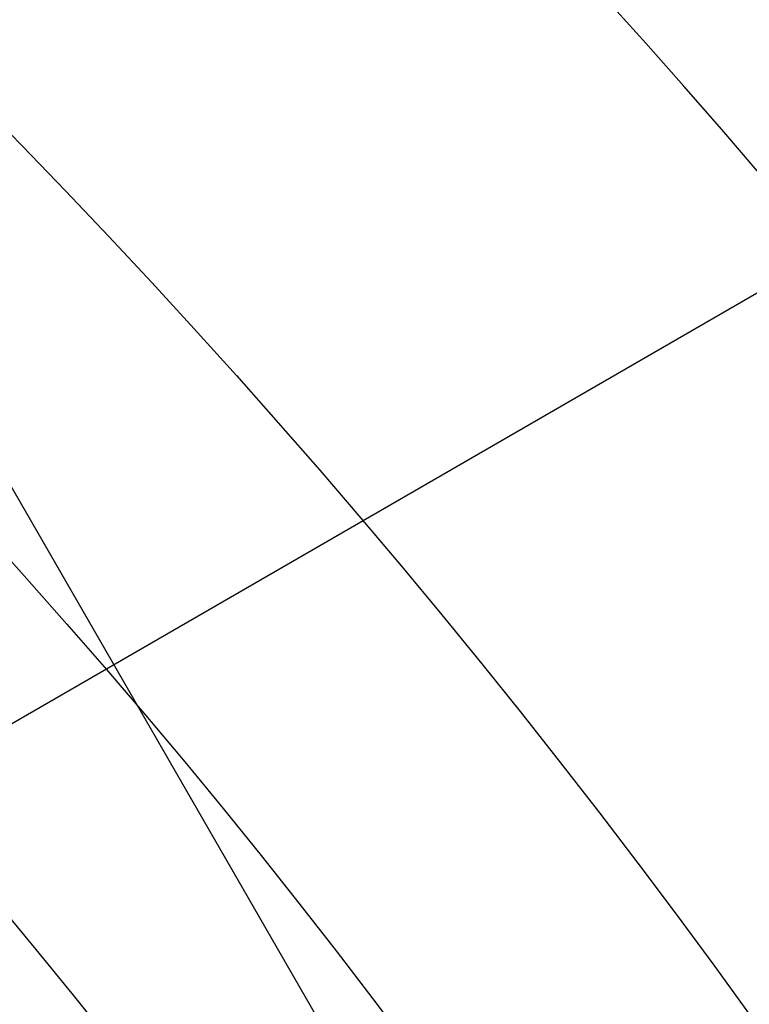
# Model space of a CAD drawing. Extents: x 12963 to 14406, y -2067 to -815.
# Tile 33 of 68: x 13717.76 to 13722.22, y -1587.29 to -1581.27. Entities that reach past the tile are written whole.
import ezdxf

# ---------------------------------------------------------------- set-up
doc = ezdxf.new("R2010")
doc.units = 0
doc.layers.get('0').update_dxf_attribs({"linetype": 'CONTINUOUS'})
doc.layers.add('COLOR', color=7, linetype='CONTINUOUS')

msp = doc.modelspace()

# ---------------------------------------------------------------- linework, layer by layer
for p, q in [((13729.59389230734, -1578.717353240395, 261.0844421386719), (13704.4791555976, -1593.217353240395, 261.0844421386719)), ((13716.08556205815, -1581.320238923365, 258.0844421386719), (13721.08556205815, -1589.980492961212, 258.0844421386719))]:
    msp.add_line(p, q)
for points in [[(13722.28494063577, -1582.211440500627), (13722.05531968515, -1581.944649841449), (13721.8237643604, -1581.679578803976), (13721.59028998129, -1581.416235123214), (13721.35491186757, -1581.15462653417), (13721.11764533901, -1580.894760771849), (13720.87850571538, -1580.636645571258), (13720.63750831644, -1580.380288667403), (13720.39466846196, -1580.12569779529), (13720.15000147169, -1579.872880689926), (13719.90352266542, -1579.621845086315), (13719.65524736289, -1579.372598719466), (13719.40519088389, -1579.125149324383), (13719.15336854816, -1578.879504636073), (13718.89979567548, -1578.635672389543), (13718.64448758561, -1578.393660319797), (13718.38745959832, -1578.153476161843), (13718.12872703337, -1577.915127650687), (13717.86830521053, -1577.678622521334)], [(13717.55643374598, -1584.416801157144), (13717.80378352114, -1584.69120148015), (13718.04876572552, -1584.967815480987), (13718.29135752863, -1585.246634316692), (13718.53153609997, -1585.527649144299), (13718.76927860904, -1585.810851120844), (13719.00456222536, -1586.096231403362), (13719.23736411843, -1586.383781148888), (13719.46766145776, -1586.673491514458), (13719.69543141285, -1586.965353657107), (13719.9206511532, -1587.259358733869), (13720.14329784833, -1587.555497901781)]]:
    msp.add_lwpolyline(points)
at = {"extrusion": (0.112475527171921, 0.194813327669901, 0.9743700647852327)}
msp.add_lwpolyline([(-12693.92521337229, -5351.365580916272), (-12694.43576296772, -5351.056612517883), (-12694.94430877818, -5350.742947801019), (-12695.45079038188, -5350.424605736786), (-12695.95514755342, -5350.101606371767), (-12696.45732028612, -5349.773970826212), (-12696.9572488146, -5349.441721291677), (-12697.45487363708, -5349.104881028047), (-12697.95013553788, -5348.763474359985), (-12698.44297560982, -5348.417526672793), (-12698.93333527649, -5348.067064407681), (-12699.42115631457, -5347.712115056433), (-12699.90638087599, -5347.352707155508), (-12700.38895150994, -5346.988870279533), (-12700.86881118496, -5346.620635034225), (-12701.34590331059, -5346.248033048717), (-12701.82017175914, -5345.871096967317), (-12702.29156088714, -5345.489860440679), (-12702.76001555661, -5345.104358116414), (-12703.22548115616, -5344.714625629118), (-12703.68790362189, -5344.320699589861), (-12704.14722945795, -5343.922617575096), (-12704.60340575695, -5343.52041811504), (-12705.05638022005, -5343.114140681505), (-12705.5061011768, -5342.703825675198), (-12705.95251760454, -5342.289514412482), (-12706.39557914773, -5341.871249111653), (-12706.83523613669, -5341.449072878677), (-12707.27143960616, -5341.023029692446), (-12707.70414131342, -5340.59316438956), (-12708.13329375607, -5340.159522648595), (-12708.55885018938, -5339.722150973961), (-12708.98076464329, -5339.281096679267), (-12709.39899193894, -5338.836407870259), (-12709.81348770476, -5338.388133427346), (-12710.22420839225, -5337.936322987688), (-12710.63111129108, -5337.481026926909), (-12711.03415454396, -5337.022296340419), (-12711.43329716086, -5336.560183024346), (-12711.82849903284, -5336.094739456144), (-12712.21972094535, -5335.626018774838), (-12712.60692459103, -5335.154074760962), (-12712.99007258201, -5334.678961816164), (-12713.36912846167, -5334.200734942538), (-12713.74405671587, -5333.719449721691), (-12714.11482278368, -5333.235162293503), (-12714.48139306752, -5332.747929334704), (-12714.84373494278, -5332.257808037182), (-12715.2018167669, -5331.764856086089), (-12715.55560788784, -5331.269131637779), (-12715.90507865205, -5330.770693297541), (-12716.25020041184, -5330.269600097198), (-12716.59094553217, -5329.765911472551), (-12716.9272873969, -5329.259687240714), (-12717.25920041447, -5328.75098757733), (-12717.58666002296, -5328.23987299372), (-12717.90964269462, -5327.726404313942), (-12718.22812593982, -5327.210642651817), (-12718.54208831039, -5326.692649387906), (-12718.85150940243, -5326.172486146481), (-12719.15636985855, -5325.650214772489), (-12719.45665136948, -5325.125897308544), (-12719.75233667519, -5324.59959597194), (-12720.04340956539, -5324.071373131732), (-12720.32985487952, -5323.541291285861), (-12720.61165850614, -5323.00941303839), (-12720.88880738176, -5322.475801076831), (-12721.16128948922, -5321.940518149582), (-12721.42909385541, -5321.403627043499), (-12721.69221054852, -5320.865190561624), (-12721.95063067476, -5320.325271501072), (-12722.20434637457, -5319.783932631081), (-12722.45335081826, -5319.241236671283), (-12722.69763820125, -5318.697246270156), (-12722.9372037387, -5318.152023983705), (-12723.17204365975, -5317.605632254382), (-12723.40215520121, -5317.058133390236), (-12723.62753660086, -5316.509589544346), (-12723.84818709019, -5315.960062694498), (-12724.06410688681, -5315.409614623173), (-12724.27529718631, -5314.858306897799), (-12724.48176015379, -5314.306200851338), (-12724.68349891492, -5313.753357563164), (-12724.8805175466, -5313.199837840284), (-12725.07282106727, -5312.645702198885), (-12725.26041542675, -5312.091010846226), (-12725.44330749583, -5311.535823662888), (-12725.62150505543, -5310.980200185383), (-12725.79501678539, -5310.424199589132), (-12725.96385225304, -5309.867880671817), (-12726.12802190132, -5309.311301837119), (-12726.28753703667, -5308.754521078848), (-12726.44240981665, -5308.197595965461), (-12726.59265323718, -5307.640583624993), (-12726.73828111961, -5307.083540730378), (-12726.87930809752, -5306.526523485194), (-12727.01574960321, -5305.969587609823), (-12727.14762185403, -5305.41278832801), (-12727.2749418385, -5304.856180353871), (-12727.39772730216, -5304.299817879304), (-12727.5159967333, -5303.74375456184), (-12727.6297693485, -5303.188043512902), (-12727.73906507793, -5302.632737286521), (-12727.84390455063, -5302.07788786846), (-12727.94430907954, -5301.523546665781), (-12728.04030064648, -5300.969764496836), (-12728.13190188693, -5300.416591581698), (-12728.21913607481, -5299.864077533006), (-12728.30202710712, -5299.312271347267), (-12728.38059948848, -5298.761221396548), (-12728.45487831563, -5298.210975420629), (-12728.52488926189, -5297.661580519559), (-12728.59065856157, -5297.113083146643), (-12728.65221299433, -5296.565529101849), (-12728.70957986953, -5296.018963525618), (-12728.76278701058, -5295.473430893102), (-12728.81186273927, -5294.9289750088), (-12728.85683586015, -5294.385639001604), (-12728.89773564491, -5293.843465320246), (-12728.93459181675, -5293.302495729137), (-12728.96743453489, -5292.762771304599), (-12728.99629437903, -5292.224332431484), (-12729.02120233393, -5291.687218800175), (-12729.04218977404, -5291.151469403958), (-12729.05928844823, -5290.617122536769), (-12729.07253046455, -5290.084215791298), (-12729.08194827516, -5289.552786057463), (-12729.0875746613, -5289.022869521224), (-12729.08944271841, -5288.494501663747), (-12729.08764350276, -5287.975960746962), (-12729.08222485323, -5287.455927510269), (-12729.07315547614, -5286.934435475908), (-12729.06040436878, -5286.411518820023), (-12729.04394083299, -5285.887212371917), (-12729.02373448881, -5285.36155161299), (-12728.99975528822, -5284.834572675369), (-12728.97197352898, -5284.306312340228), (-12728.94035986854, -5283.776808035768), (-12728.90488533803, -5283.246097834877), (-12728.8655213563, -5282.714220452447), (-12728.822239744, -5282.181215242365), (-12728.77501273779, -5281.647122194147), (-12728.72381300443, -5281.111981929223), (-12728.6686136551, -5280.575835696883), (-12728.60938825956, -5280.038725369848), (-12728.54611086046, -5279.500693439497), (-12728.47875598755, -5278.961783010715), (-12728.40729867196, -5278.422037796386), (-12728.33171446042, -5277.8815021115), (-12728.25197942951, -5277.340220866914), (-12728.16807019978, -5276.798239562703), (-12728.07996394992, -5276.255604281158), (-12727.98763843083, -5275.712361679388), (-12727.89107197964, -5275.168558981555), (-12727.79024353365, -5274.624243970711), (-12727.68513264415, -5274.079464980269), (-12727.57571949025, -5273.53427088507), (-12727.46198489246, -5272.988711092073), (-12727.34391032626, -5272.442835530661), (-12727.22147793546, -5271.896694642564), (-12727.09467054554, -5271.350339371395), (-12726.96347167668, -5270.803821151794), (-12726.82786555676, -5270.257191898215), (-12726.68783713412, -5269.710503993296), (-12726.54337209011, -5269.163810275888), (-12726.39445685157, -5268.617164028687), (-12726.24107860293, -5268.070618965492), (-12726.08322529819, -5267.524229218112), (-12725.92088567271, -5266.978049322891), (-12725.75404925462, -5266.432134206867), (-12725.58270637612, -5265.886539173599), (-12725.40684818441, -5265.341319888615), (-12725.22646665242, -5264.796532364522), (-12725.0415545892, -5264.252232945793), (-12724.85210565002, -5263.708478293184), (-12724.6581143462, -5263.165325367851), (-12724.45957605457, -5262.622831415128), (-12724.25648702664, -5262.081053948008), (-12724.04884439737, -5261.540050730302), (-12723.8366461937, -5260.999879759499), (-12723.61989134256, -5260.46059924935), (-12723.39857967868, -5259.922267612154), (-12723.17271195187, -5259.384943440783), (-12722.942289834, -5258.848685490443), (-12722.70731592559, -5258.313552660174), (-12722.46779376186, -5257.779603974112), (-12722.22372781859, -5257.246898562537), (-12721.97512351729, -5256.715495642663), (-12721.7219872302, -5256.185454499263), (-12721.46432628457, -5255.656834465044), (-12721.20214896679, -5255.129694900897), (-12720.9354645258, -5254.604095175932), (-12720.66428317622, -5254.080094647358), (-12720.38861610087, -5253.557752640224), (-12720.10847545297, -5253.037128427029), (-12719.82387435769, -5252.518281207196), (-12719.53482691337, -5252.001270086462), (-12719.24134819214, -5251.486154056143), (-12718.94345424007, -5250.972991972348), (-12718.64116207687, -5250.461842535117), (-12718.33448969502, -5249.952764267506), (-12718.02345605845, -5249.445815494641), (-12717.70808110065, -5248.94105432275), (-12717.38838572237, -5248.438538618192), (-12717.06439178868, -5247.938325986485), (-12716.73612212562, -5247.440473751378), (-12716.40360051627, -5246.945038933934), (-12716.0668516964, -5246.452078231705), (-12715.72590134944, -5245.96164799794), (-12715.38077610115, -5245.473804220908), (-12715.03150351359, -5244.988602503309), (-12714.67811207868, -5244.506098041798), (-12714.32063121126, -5244.026345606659), (-12713.95909124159, -5243.549399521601), (-12713.59352340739, -5243.075313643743), (-12713.22395984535, -5242.604141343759), (-12712.85043358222, -5242.135935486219), (-12712.4729785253, -5241.670748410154), (-12712.09162945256, -5241.208631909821), (-12711.70642200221, -5240.749637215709), (-12711.31739266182, -5240.293814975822), (-12710.92457875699, -5239.841215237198), (-12710.52801843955, -5239.391887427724), (-12710.12775067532, -5238.94588033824), (-12709.7238152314, -5238.503242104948), (-12709.31625266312, -5238.064020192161), (-12708.90510430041, -5237.628261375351), (-12708.49041223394, -5237.196011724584), (-12708.07221930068, -5236.767316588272), (-12707.65056906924, -5236.342220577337), (-12707.22550582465, -5235.920767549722), (-12706.79707455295, -5235.503000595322), (-12706.36532092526, -5235.088962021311), (-12705.93029128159, -5234.678693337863), (-12705.49203261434, -5234.27223524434), (-12705.05059255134, -5233.869627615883), (-12704.60601933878, -5233.47090949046), (-12704.15836182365, -5233.076119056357), (-12703.70766943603, -5232.685293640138), (-12703.253992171, -5232.298469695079), (-12702.79738057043, -5231.915682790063), (-12702.33788570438, -5231.53696759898), (-12701.87555915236, -5231.162357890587), (-12701.41045298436, -5230.791886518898), (-12700.94261974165, -5230.42558541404), (-12700.47211241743, -5230.063485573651), (-12699.99898443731, -5229.705617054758), (-12699.52328963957, -5229.352008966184), (-12699.04508225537, -5229.002689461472), (-12698.56441688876, -5228.657685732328), (-12698.08134849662, -5228.317024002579), (-12697.59593236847, -5227.980729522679), (-12697.10822410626, -5227.648826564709), (-12696.61827960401, -5227.321338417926), (-12696.12615502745, -5226.998287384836), (-12695.63190679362, -5226.679694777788), (-12695.13559155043, -5226.365580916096)], dxfattribs=at)
at = {"extrusion": (0.1124755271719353, 0.1948133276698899, 0.9743700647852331)}
msp.add_lwpolyline([(-12693.01435559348, -5226.365580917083), (-12693.53542520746, -5226.670372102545), (-12694.05454487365, -5226.980022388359), (-12694.57165131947, -5227.29451397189), (-12695.08668143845, -5227.613827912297), (-12695.59957231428, -5227.937944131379), (-12696.11026124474, -5228.266841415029), (-12696.61868576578, -5228.600497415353), (-12697.12478367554, -5228.938888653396), (-12697.62849305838, -5229.281990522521), (-12698.12975230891, -5229.629777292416), (-12698.62850015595, -5229.982222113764), (-12699.12467568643, -5230.339297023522), (-12699.61821836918, -5230.70097295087), (-12700.1090680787, -5231.067219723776), (-12700.5971651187, -5231.438006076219), (-12701.08245024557, -5231.813299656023), (-12701.56486469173, -5232.193067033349), (-12702.04435018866, -5232.577273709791), (-12702.52084898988, -5232.965884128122), (-12702.99430389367, -5233.358861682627), (-12703.4646582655, -5233.756168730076), (-12703.9318560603, -5234.157766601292), (-12704.39584184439, -5234.563615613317), (-12704.85656081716, -5234.973675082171), (-12705.31395883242, -5235.387903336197), (-12705.76798241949, -5235.806257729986), (-12706.21857880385, -5236.228694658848), (-12706.66569592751, -5236.655169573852), (-12707.10928246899, -5237.085636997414), (-12707.54928786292, -5237.520050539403), (-12707.98566231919, -5237.958362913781), (-12708.41835684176, -5238.400525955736), (-12708.84732324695, -5238.84649063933), (-12709.27251418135, -5239.296207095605), (-12709.69388313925, -5239.749624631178), (-12710.11138447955, -5240.206691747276), (-12710.52497344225, -5240.667356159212), (-12710.93460616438, -5241.131564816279), (-12711.34023969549, -5241.599263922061), (-12711.74183201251, -5242.070398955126), (-12712.13934203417, -5242.544914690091), (-12712.53272963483, -5243.022755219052), (-12712.92195565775, -5243.503863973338), (-12713.30698192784, -5243.988183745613), (-12713.68777126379, -5244.47565671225), (-12714.0642874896, -5244.966224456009), (-12714.43649544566, -5245.459827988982), (-12714.80436099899, -5245.956407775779), (-12715.16785105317, -5246.455903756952), (-12715.52693355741, -5246.95825537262), (-12715.88157751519, -5247.463401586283), (-12716.23175299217, -5247.971280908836), (-12716.57743112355, -5248.481831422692), (-12716.91858412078, -5248.994990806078), (-12717.25518527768, -5249.510696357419), (-12717.58720897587, -5250.02888501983), (-12717.91463068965, -5250.549493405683), (-12718.23742699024, -5251.072457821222), (-12718.55557554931, -5251.597714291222), (-12718.86905514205, -5252.125198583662), (-12719.17784564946, -5252.654846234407), (-12719.48192806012, -5253.186592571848), (-12719.78128447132, -5253.72037274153), (-12720.07589808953, -5254.256121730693), (-12720.36575323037, -5254.793774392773), (-12720.65083531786, -5255.333265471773), (-12720.93113088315, -5255.874529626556), (-12721.20662756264, -5256.417501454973), (-12721.47731409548, -5256.962115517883), (-12721.74318032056, -5257.508306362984), (-12722.00421717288, -5258.056008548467), (-12722.26041667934, -5258.605156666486), (-12722.51177195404, -5259.155685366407), (-12722.75827719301, -5259.70752937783), (-12722.99992766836, -5260.260623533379), (-12723.23671972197, -5260.814902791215), (-12723.46865075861, -5261.370302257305), (-12723.6957192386, -5261.926757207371), (-12723.91792466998, -5262.48420310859), (-12724.13526760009, -5263.042575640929), (-12724.34774960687, -5263.601810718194), (-12724.55537328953, -5264.161844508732), (-12724.75814225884, -5264.722613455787), (-12724.95606112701, -5265.284054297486), (-12725.14913549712, -5265.846104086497), (-12725.33737195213, -5266.408700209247), (-12725.52077804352, -5266.971780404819), (-12725.69936227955, -5267.535282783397), (-12725.87313411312, -5268.099145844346), (-12726.04210392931, -5268.663308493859), (-12726.20628303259, -5269.227710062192), (-12726.36568363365, -5269.792290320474), (-12726.52031883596, -5270.356989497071), (-12726.67020262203, -5270.921748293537), (-12726.81534983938, -5271.486507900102), (-12726.95577618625, -5272.05121001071), (-12727.09149819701, -5272.615796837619), (-12727.22253322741, -5273.180211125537), (-12727.34889943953, -5273.744396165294), (-12727.47061578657, -5274.308295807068), (-12727.58770199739, -5274.871854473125), (-12727.70017856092, -5275.43501717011), (-12727.80806671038, -5275.997729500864), (-12727.91138840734, -5276.559937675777), (-12728.01016632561, -5277.121588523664), (-12728.10442383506, -5277.682629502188), (-12728.1941849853, -5278.243008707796), (-12728.27947448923, -5278.802674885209), (-12728.36031770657, -5279.361577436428), (-12728.43674062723, -5279.919666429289), (-12728.50876985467, -5280.476892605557), (-12728.57643258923, -5281.03320738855), (-12728.63975661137, -5281.588562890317), (-12728.69877026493, -5282.142911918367), (-12728.75350244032, -5282.696207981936), (-12728.80398255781, -5283.248405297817), (-12728.85024055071, -5283.799458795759), (-12728.89230684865, -5284.349324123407), (-12728.9302123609, -5284.897957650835), (-12728.96398845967, -5285.445316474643), (-12728.9936669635, -5285.991358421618), (-12729.01928012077, -5286.536042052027), (-12729.04086059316, -5287.079326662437), (-12729.05844143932, -5287.621172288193), (-12729.07205609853, -5288.161539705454), (-12729.08173837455, -5288.700390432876), (-12729.08752241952, -5289.237686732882), (-12729.08944271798, -5289.773391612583), (-12729.08769105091, -5290.285034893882), (-12729.08241587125, -5290.798131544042), (-12729.07358711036, -5291.312649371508), (-12729.06117497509, -5291.828555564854), (-12729.04514996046, -5292.34581669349), (-12729.02548286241, -5292.864398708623), (-12729.0021447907, -5293.384266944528), (-12728.97510718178, -5293.905386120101), (-12728.94434181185, -5294.427720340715), (-12728.9098208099, -5294.951233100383), (-12728.87151667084, -5295.47588728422), (-12728.82940226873, -5296.001645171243), (-12728.78345086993, -5296.528468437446), (-12728.73363614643, -5297.05631815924), (-12728.67993218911, -5297.585154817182), (-12728.62231352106, -5298.114938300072), (-12728.56075511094, -5298.645627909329), (-12728.49523238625, -5299.177182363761), (-12728.42572124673, -5299.709559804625), (-12728.35219807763, -5300.242717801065), (-12728.27463976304, -5300.776613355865), (-12728.19302369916, -5301.311202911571), (-12728.10732780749, -5301.846442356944), (-12728.01753054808, -5302.382287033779), (-12727.92361093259, -5302.918691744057), (-12727.8255485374, -5303.455610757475), (-12727.72332351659, -5303.992997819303), (-12727.61691661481, -5304.530806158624), (-12727.50630918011, -5305.068988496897), (-12727.39148317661, -5305.607497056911), (-12727.27242119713, -5306.146283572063), (-12727.14910647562, -5306.685299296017), (-12727.02152289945, -5307.224495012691), (-12726.88965502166, -5307.763821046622), (-12726.7534880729, -5308.303227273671), (-12726.61300797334, -5308.842663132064), (-12726.46820134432, -5309.382077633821), (-12726.31905551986, -5309.921419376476), (-12726.16555855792, -5310.460636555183), (-12726.0076992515, -5310.999676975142), (-12725.8454671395, -5311.538488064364), (-12725.67885251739, -5312.077016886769), (-12725.50784644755, -5312.615210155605), (-12725.33244076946, -5313.153014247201), (-12725.15262810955, -5313.690375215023), (-12724.96840189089, -5314.227238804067), (-12724.77975634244, -5314.763550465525), (-12724.58668650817, -5315.299255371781), (-12724.38918825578, -5315.834298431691), (-12724.18725828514, -5316.368624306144), (-12723.98089413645, -5316.90217742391), (-12723.77009419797, -5317.434901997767), (-12723.55485771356, -5317.966742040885), (-12723.33518478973, -5318.497641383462), (-12723.11107640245, -5319.027543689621), (-12722.88253440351, -5319.556392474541), (-12722.64956152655, -5320.084131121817), (-12722.41216139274, -5320.610702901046), (-12722.170338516, -5321.136050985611), (-12721.92409830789, -5321.660118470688), (-12721.67344708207, -5322.182848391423), (-12721.41839205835, -5322.704183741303), (-12721.1589413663, -5323.224067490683), (-12720.89510404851, -5323.742442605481), (-12720.62689006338, -5324.25925206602), (-12720.35431028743, -5324.774438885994), (-12720.07737651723, -5325.28794613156), (-12719.79610147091, -5325.799716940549), (-12719.51049878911, -5326.309694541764), (-12719.22058303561, -5326.817822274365), (-12718.9263696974, -5327.324043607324), (-12718.62787518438, -5327.828302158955), (-12718.32511682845, -5328.330541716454), (-12718.01811288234, -5328.830706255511), (-12717.70688251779, -5329.328739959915), (-12717.39144582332, -5329.824587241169), (-12717.07182380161, -5330.318192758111), (-12716.74803836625, -5330.809501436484), (-12716.42011233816, -5331.298458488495), (-12716.08806944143, -5331.785009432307), (-12715.75193429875, -5332.269100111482), (-12715.41173242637, -5332.750676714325), (-12715.06749022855, -5333.229685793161), (-12714.71923499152, -5333.706074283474), (-12714.36699487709, -5334.179789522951), (-12714.01079891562, -5334.650779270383), (-12713.6506769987, -5335.118991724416), (-12713.28665987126, -5335.584375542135), (-12712.91877912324, -5336.046879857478), (-12712.54706718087, -5336.506454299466), (-12712.17155729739, -5336.963049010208), (-12711.79228354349, -5337.416614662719), (-12711.40928079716, -5337.867102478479), (-12711.0225847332, -5338.314464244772), (-12710.63223181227, -5338.758652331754), (-12710.23825926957, -5339.199619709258), (-12709.84070510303, -5339.637319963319), (-12709.43960806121, -5340.071707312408), (-12709.03500763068, -5340.502736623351), (-12708.62694402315, -5340.930363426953), (-12708.21545816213, -5341.354543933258), (-12707.80059166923, -5341.775235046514), (-12707.38238685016, -5342.192394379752), (-12706.96088668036, -5342.605980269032), (-12706.53613479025, -5343.015951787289), (-12706.10817545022, -5343.422268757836), (-12705.67705355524, -5343.824891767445), (-12705.24281460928, -5344.223782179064), (-12704.80550470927, -5344.618902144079), (-12704.3651705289, -5345.010214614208), (-12703.92185930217, -5345.397683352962), (-12703.47561880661, -5345.781272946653), (-12703.02649734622, -5346.160948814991), (-12702.57454373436, -5346.536677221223), (-12702.1198072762, -5346.908425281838), (-12701.66233775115, -5347.276160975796), (-12701.20218539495, -5347.639853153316), (-12700.7394008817, -5347.999471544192), (-12700.27403530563, -5348.354986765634), (-12699.80614016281, -5348.706370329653), (-12699.33576733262, -5349.053594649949), (-12698.8629690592, -5349.396633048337), (-12698.38779793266, -5349.735459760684), (-12697.91030687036, -5350.070049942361), (-12697.43054909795, -5350.400379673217), (-12696.94857813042, -5350.726425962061), (-12696.46444775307, -5351.048166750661), (-12695.97821200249, -5351.365580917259)], dxfattribs=at)
at = {"extrusion": (0.1124755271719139, 0.1948133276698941, 0.9743700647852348)}
msp.add_lwpolyline([(-12699.37540150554, -5226.365580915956), (-12699.85081632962, -5226.700698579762), (-12700.32397979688, -5227.039889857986), (-12700.79484275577, -5227.383131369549), (-12701.26335635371, -5227.730398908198), (-12701.72947205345, -5228.081667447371), (-12702.1931416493, -5228.436911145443), (-12702.65431728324, -5228.796103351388), (-12703.11295146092, -5229.159216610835), (-12703.56899706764, -5229.526222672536), (-12704.02240738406, -5229.897092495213), (-12704.47313610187, -5230.271796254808), (-12704.92113733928, -5230.65030335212), (-12705.36636565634, -5231.032582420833), (-12705.80877607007, -5231.418601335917), (-12706.24832406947, -5231.808327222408), (-12706.68496563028, -5232.20172646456), (-12707.11865722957, -5232.59876471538), (-12707.54935586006, -5232.999406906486), (-12707.97701904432, -5233.403617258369), (-12708.40160484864, -5233.811359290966), (-12708.8230718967, -5234.222595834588), (-12709.241379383, -5234.637289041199), (-12709.65648708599, -5235.055400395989), (-12710.06835538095, -5235.476890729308), (-12710.47694525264, -5235.901720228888), (-12710.88221830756, -5236.329848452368), (-12711.28413678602, -5236.761234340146), (-12711.68266357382, -5237.195836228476), (-12712.07776221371, -5237.633611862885), (-12712.46939691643, -5238.074518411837), (-12712.85753257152, -5238.51851248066), (-12713.24213475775, -5238.965550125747), (-12713.62316975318, -5239.415586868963), (-12714.00060454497, -5239.868577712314), (-12714.37440683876, -5240.324477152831), (-12714.7445450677, -5240.783239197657), (-12715.11098840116, -5241.244817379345), (-12715.47370675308, -5241.70916477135), (-12715.83267078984, -5242.176234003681), (-12716.18785193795, -5242.645977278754), (-12716.53922239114, -5243.118346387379), (-12716.88675511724, -5243.593292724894), (-12717.23042386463, -5244.070767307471), (-12717.57020316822, -5244.550720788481), (-12717.90606835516, -5245.033103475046), (-12718.23799555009, -5245.517865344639), (-12718.56596167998, -5246.004956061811), (-12718.88994447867, -5246.494324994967), (-12719.20992249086, -5246.985921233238), (-12719.52587507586, -5247.479693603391), (-12719.83778241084, -5247.975590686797), (-12720.14562549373, -5248.473560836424), (-12720.44938614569, -5248.973552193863), (-12720.74904701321, -5249.475512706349), (-12721.04459156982, -5249.979390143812), (-12721.33600411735, -5250.485132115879), (-12721.62326978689, -5250.992686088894), (-12721.90637453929, -5251.501999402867), (-12722.18530516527, -5252.013019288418), (-12722.46004928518, -5252.525692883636), (-12722.73059534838, -5253.039967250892), (-12722.99693263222, -5253.555789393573), (-12723.25905124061, -5254.073106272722), (-12723.51694210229, -5254.591864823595), (-12723.77059696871, -5255.112011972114), (-12724.02000841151, -5255.633494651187), (-12724.26516981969, -5256.156259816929), (-12724.50607539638, -5256.680254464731), (-12724.74272015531, -5257.205425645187), (-12724.97509991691, -5257.731720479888), (-12725.20321130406, -5258.25908617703), (-12725.42705173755, -5258.787470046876), (-12725.64661943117, -5259.31681951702), (-12725.86191338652, -5259.847082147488), (-12726.07293338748, -5260.378205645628), (-12726.27967999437, -5260.910137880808), (-12726.48215453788, -5261.442826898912), (-12726.68035911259, -5261.976220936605), (-12726.87429657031, -5262.510268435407), (-12727.0639705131, -5263.044918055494), (-12727.24938528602, -5263.580118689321), (-12727.4305459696, -5264.115819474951), (-12727.60745837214, -5264.651969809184), (-12727.78012902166, -5265.188519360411), (-12727.94856515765, -5265.725418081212), (-12728.11277472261, -5266.262616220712), (-12728.27276635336, -5266.800064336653), (-12728.42854937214, -5267.337713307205), (-12728.58013377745, -5267.875514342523), (-12728.7275302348, -5268.413418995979), (-12728.87075006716, -5268.95137917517), (-12729.00980524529, -5269.489347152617), (-12729.14470837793, -5270.027275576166), (-12729.2754727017, -5270.565117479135), (-12729.40211207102, -5271.102826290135), (-12729.52464094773, -5271.64035584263), (-12729.64307439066, -5272.17766038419), (-12729.75742804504, -5272.714694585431), (-12729.86771813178, -5273.251413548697), (-12729.97396143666, -5273.787772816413), (-12730.07617529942, -5274.323728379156), (-12730.17437760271, -5274.859236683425), (-12730.26858676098, -5275.394254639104), (-12730.3588217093, -5275.928739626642), (-12730.44510189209, -5276.462649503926), (-12730.52744725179, -5276.995942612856), (-12730.60587821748, -5277.528577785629), (-12730.68041569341, -5278.06051435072), (-12730.75108104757, -5278.591712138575), (-12730.81789610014, -5279.122131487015), (-12730.88088311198, -5279.651733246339), (-12730.94006477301, -5280.180478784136), (-12730.99546419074, -5280.708329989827), (-12731.04710487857, -5281.235249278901), (-12731.09501074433, -5281.761199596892), (-12731.13920607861, -5282.286144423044), (-12731.17971554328, -5282.810047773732), (-12731.21656415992, -5283.332874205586), (-12731.24977729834, -5283.854588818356), (-12731.27938066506, -5284.375157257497), (-12731.30540029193, -5284.894545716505), (-12731.32786252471, -5285.412720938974), (-12731.34679401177, -5285.929650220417), (-12731.36222169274, -5286.445301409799), (-12731.37417278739, -5286.959642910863), (-12731.38267478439, -5287.472643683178), (-12731.38775543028, -5287.984273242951), (-12731.38944271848, -5288.49450166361), (-12731.3876952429, -5289.013750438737), (-12731.38243302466, -5289.534449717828), (-12731.37362656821, -5290.056567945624), (-12731.3612466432, -5290.580072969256), (-12731.34526429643, -5291.104932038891), (-12731.32565086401, -5291.63111180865), (-12731.30237798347, -5292.158578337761), (-12731.2754176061, -5292.68729709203), (-12731.24474200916, -5293.217232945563), (-12731.21032380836, -5293.748350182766), (-12731.17213597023, -5294.280612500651), (-12731.13015182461, -5294.81398301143), (-12731.08434507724, -5295.348424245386), (-12731.03468982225, -5295.883898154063), (-12730.98116055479, -5296.420366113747), (-12730.92373218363, -5296.957788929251), (-12730.86238004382, -5297.496126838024), (-12730.79707990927, -5298.03533951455), (-12730.72780800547, -5298.575386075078), (-12730.65454102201, -5299.116225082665), (-12730.57725612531, -5299.65781455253), (-12730.49593097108, -5300.200111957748), (-12730.41054371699, -5300.743074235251), (-12730.32107303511, -5301.286657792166), (-12730.22749812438, -5301.830818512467), (-12730.12979872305, -5302.375511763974), (-12730.02795512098, -5302.920692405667), (-12729.9219481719, -5303.46631479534), (-12729.81175930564, -5304.012332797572), (-12729.69737054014, -5304.558699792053), (-12729.57876449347, -5305.10536868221), (-12729.45592439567, -5305.652291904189), (-12729.32883410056, -5306.199421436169), (-12729.19747809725, -5306.746708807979), (-12729.06184152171, -5307.294105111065), (-12728.92191016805, -5307.841561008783), (-12728.77767049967, -5308.389026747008), (-12728.62910966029, -5308.93645216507), (-12728.47621548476, -5309.483786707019), (-12728.31897650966, -5310.030979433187), (-12728.15738198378, -5310.577979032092), (-12727.99142187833, -5311.124733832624), (-12727.82108689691, -5311.671191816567), (-12727.64636848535, -5312.217300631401), (-12727.46725884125, -5312.763007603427), (-12727.28375092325, -5313.308259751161), (-12727.09583846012, -5313.853003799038), (-12726.90351595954, -5314.397186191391), (-12726.70677871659, -5314.940753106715), (-12726.50562282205, -5315.483650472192), (-12726.30004517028, -5316.025823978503), (-12726.09004346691, -5316.567219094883), (-12725.87561623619, -5317.107781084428), (-12725.65676282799, -5317.647455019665), (-12725.43348342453, -5318.186185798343), (-12725.20577904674, -5318.72391815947), (-12724.97365156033, -5319.260596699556), (-12724.73710368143, -5319.796165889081), (-12724.49613898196, -5320.330570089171), (-12724.25076189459, -5320.863753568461), (-12724.0009777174, -5321.395660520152), (-12723.74679261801, -5321.926235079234), (-12723.48821363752, -5322.455421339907), (-12723.22524869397, -5322.983163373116), (-12722.95790658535, -5323.509405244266), (-12722.68619699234, -5324.034091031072), (-12722.41013048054, -5324.557164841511), (-12722.12971850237, -5325.078570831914), (-12721.84497339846, -5325.598253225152), (-12721.55590839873, -5326.116156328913), (-12721.26253762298, -5326.632224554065), (-12720.96487608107, -5327.146402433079), (-12720.66293967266, -5327.658634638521), (-12720.35674518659, -5328.168866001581), (-12720.04631029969, -5328.677041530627), (-12719.73165357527, -5329.183106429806), (-12719.41279446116, -5329.687006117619), (-12719.08975328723, -5330.188686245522), (-12718.76255126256, -5330.688092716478), (-12718.4312104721, -5331.185171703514), (-12718.09575387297, -5331.679869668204), (-12717.75620529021, -5332.172133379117), (-12717.41258941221, -5332.661909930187), (-12717.06493178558, -5333.149146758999), (-12716.71325880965, -5333.633791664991), (-12716.35759773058, -5334.115792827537), (-12715.99797663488, -5334.595098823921), (-12715.63442444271, -5335.071658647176), (-12715.26697090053, -5335.545421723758), (-12714.89564657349, -5336.016337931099), (-12714.52048283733, -5336.484357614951), (-12714.14151186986, -5336.94943160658), (-12713.75876664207, -5337.411511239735), (-12713.37228090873, -5337.870548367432), (-12712.98208919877, -5338.326495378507), (-12712.58822680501, -5338.779305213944), (-12712.19072977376, -5339.228931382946), (-12711.78963489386, -5339.675327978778), (-12711.38497968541, -5340.118449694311), (-12710.97680238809, -5340.558251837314), (-12710.56514194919, -5340.994690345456), (-12710.15003801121, -5341.427721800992), (-12709.73153089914, -5341.857303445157), (-12709.30966160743, -5342.283393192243), (-12708.88447178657, -5342.705949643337), (-12708.45600372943, -5343.12493209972), (-12708.02430035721, -5343.54030057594), (-12707.58940520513, -5343.952015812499), (-12707.15136240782, -5344.360039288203), (-12706.71021668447, -5344.764333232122), (-12706.26601332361, -5345.164860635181), (-12705.81879816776, -5345.561585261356), (-12705.36861759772, -5345.954471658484), (-12704.91551851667, -5346.343485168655), (-12704.45954833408, -5346.728591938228), (-12704.00075494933, -5347.109758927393), (-12703.53918673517, -5347.486953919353), (-12703.07489252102, -5347.860145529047), (-12702.607921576, -5348.229303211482), (-12702.1383235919, -5348.594397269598), (-12701.66614866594, -5348.955398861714), (-12701.19144728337, -5349.312280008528), (-12700.71427029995, -5349.665013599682), (-12700.2346689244, -5350.013573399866), (-12699.75269470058, -5350.357934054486), (-12699.26839948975, -5350.698071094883), (-12698.78183545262, -5351.033960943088), (-12698.2930550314, -5351.365580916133)], dxfattribs=at)
at = {"extrusion": (0.1124755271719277, 0.1948133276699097, 0.9743700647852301)}
msp.add_lwpolyline([(-12700.13301897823, -5351.365580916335), (-12700.598949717, -5351.028257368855), (-12701.06260912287, -5350.686997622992), (-12701.52395032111, -5350.341825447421), (-12701.98292674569, -5349.992765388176), (-12702.43949215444, -5349.639842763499), (-12702.89360064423, -5349.283083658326), (-12703.34520666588, -5348.922514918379), (-12703.7942650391, -5348.558164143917), (-12704.24073096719, -5348.190059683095), (-12704.68456005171, -5347.818230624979), (-12705.1257083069, -5347.442706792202), (-12705.56413217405, -5347.063518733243), (-12705.9997885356, -5346.680697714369), (-12706.43263472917, -5346.294275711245), (-12706.86262856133, -5345.904285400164), (-12707.28972832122, -5345.510760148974), (-12707.71389279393, -5345.113734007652), (-12708.13508127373, -5344.713241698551), (-12708.553253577, -5344.309318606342), (-12708.96837005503, -5343.902000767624), (-12709.38039160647, -5343.491324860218), (-12709.78927968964, -5343.077328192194), (-12710.19499633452, -5342.660048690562), (-12710.59750415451, -5342.239524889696), (-12710.99676635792, -5341.815795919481), (-12711.39274675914, -5341.388901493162), (-12711.78540978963, -5340.958881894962), (-12712.1747205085, -5340.525777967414), (-12712.56064461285, -5340.08963109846), (-12712.94314844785, -5339.650483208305), (-12713.32219901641, -5339.208376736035), (-12713.69776398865, -5338.763354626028), (-12714.06981171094, -5338.31546031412), (-12714.43831121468, -5337.864737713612), (-12714.80323222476, -5337.411231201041), (-12715.16454516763, -5336.954985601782), (-12715.52222117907, -5336.496046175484), (-12715.87623211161, -5336.034458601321), (-12716.22655054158, -5335.570268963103), (-12716.57314977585, -5335.103523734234), (-12716.91600385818, -5334.634269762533), (-12717.25508757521, -5334.162554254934), (-12717.59037646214, -5333.688424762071), (-12717.92184680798, -5333.211929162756), (-12718.24947566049, -5332.733115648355), (-12718.57324083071, -5332.252032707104), (-12718.89312089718, -5331.768729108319), (-12719.20909520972, -5331.283253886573), (-12719.52114389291, -5330.795656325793), (-12719.82924784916, -5330.30598594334), (-12720.13338876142, -5329.814292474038), (-12720.43354909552, -5329.320625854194), (-12720.72971210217, -5328.825036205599), (-12721.02186181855, -5328.32757381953), (-12721.30998306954, -5327.828289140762), (-12721.59406146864, -5327.327232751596), (-12721.87408341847, -5326.824455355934), (-12722.15003611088, -5326.320007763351), (-12722.42190752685, -5325.813940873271), (-12722.68968643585, -5325.30630565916), (-12722.95336239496, -5324.797153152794), (-12723.21292574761, -5324.286534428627), (-12723.46836762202, -5323.774500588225), (-12723.71967992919, -5323.261102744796), (-12723.96685536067, -5322.746392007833), (-12724.20988738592, -5322.230419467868), (-12724.44877024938, -5321.713236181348), (-12724.68349896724, -5321.194893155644), (-12724.91406932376, -5320.675441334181), (-12725.14047786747, -5320.154931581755), (-12725.36272190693, -5319.633414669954), (-12725.58079950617, -5319.110941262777), (-12725.79470947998, -5318.587561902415), (-12726.00445138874, -5318.063326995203), (-12726.21002553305, -5317.538286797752), (-12726.41143294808, -5317.012491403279), (-12726.60867539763, -5316.485990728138), (-12726.80175536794, -5315.958834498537), (-12726.9906760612, -5315.431072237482), (-12727.17544138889, -5314.902753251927), (-12727.35605596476, -5314.373926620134), (-12727.53252509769, -5313.844641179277), (-12727.70485478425, -5313.314945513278), (-12727.87305170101, -5312.784887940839), (-12728.03712319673, -5312.254516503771), (-12728.19707728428, -5311.723878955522), (-12728.35292263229, -5311.193022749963), (-12728.50466855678, -5310.661995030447), (-12728.65232501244, -5310.130842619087), (-12728.79590258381, -5309.599612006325), (-12728.93541247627, -5309.068349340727), (-12729.07086650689, -5308.537100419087), (-12729.20227709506, -5308.005910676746), (-12729.32965725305, -5307.474825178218), (-12729.45302057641, -5306.943888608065), (-12729.57238123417, -5306.413145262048), (-12729.68775395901, -5305.882639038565), (-12729.79915403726, -5305.352413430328), (-12729.9065972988, -5304.82251151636), (-12730.01010010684, -5304.292975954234), (-12730.10967934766, -5303.763848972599), (-12730.2053524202, -5303.235172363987), (-12730.2971372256, -5302.70698747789), (-12730.38505215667, -5302.179335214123), (-12730.46911608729, -5301.652256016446), (-12730.54934836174, -5301.125789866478), (-12730.62576878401, -5300.599976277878), (-12730.69839760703, -5300.0748542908), (-12730.76725552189, -5299.550462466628), (-12730.83236364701, -5299.026838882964), (-12730.8937435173, -5298.504021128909), (-12730.9514170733, -5297.982046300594), (-12731.00540665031, -5297.460950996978), (-12731.05573496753, -5296.940771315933), (-12731.10242511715, -5296.421542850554), (-12731.14550055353, -5295.903300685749), (-12731.18498508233, -5295.3860793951), (-12731.22090284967, -5294.869913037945), (-12731.25327833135, -5294.35483515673), (-12731.28213632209, -5293.840878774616), (-12731.30750192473, -5293.328076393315), (-12731.32940053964, -5292.816459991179), (-12731.347857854, -5292.306061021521), (-12731.36289983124, -5291.796910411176), (-12731.37455270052, -5291.289038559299), (-12731.38284294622, -5290.782475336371), (-12731.38779729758, -5290.277250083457), (-12731.38944271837, -5289.773391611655), (-12731.38764992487, -5289.247453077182), (-12731.38225098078, -5288.720026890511), (-12731.37321524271, -5288.191145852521), (-12731.36051234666, -5287.660843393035), (-12731.34411222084, -5287.129153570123), (-12731.32398509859, -5286.596111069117), (-12731.30010153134, -5286.061751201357), (-12731.27243240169, -5285.526109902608), (-12731.24094893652, -5284.989223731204), (-12731.20562272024, -5284.451129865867), (-12731.16642570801, -5283.911866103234), (-12731.12333023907, -5283.371470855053), (-12731.07630905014, -5282.829983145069), (-12731.02533528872, -5282.287442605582), (-12730.97038252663, -5281.743889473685), (-12730.91142477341, -5281.199364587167), (-12730.84843648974, -5280.653909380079), (-12730.78139260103, -5280.107565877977), (-12730.71026851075, -5279.560376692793), (-12730.635040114, -5279.012385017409), (-12730.55568381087, -5278.463634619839), (-12730.4721765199, -5277.914169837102), (-12730.38449569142, -5277.364035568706), (-12730.2926193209, -5276.81327726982), (-12730.19652596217, -5276.261940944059), (-12730.09619474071, -5275.710073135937), (-12729.99160536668, -5275.157720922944), (-12729.882738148, -5274.60493190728), (-12729.76957400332, -5274.051754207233), (-12729.65209447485, -5273.498236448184), (-12729.53028174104, -5272.944427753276), (-12729.40411862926, -5272.3903777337), (-12729.27358862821, -5271.836136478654), (-12729.13867590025, -5271.281754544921), (-12728.9993652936, -5270.727282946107), (-12728.85564235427, -5270.172773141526), (-12728.70749333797, -5269.618277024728), (-12728.55490522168, -5269.063846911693), (-12728.39786571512, -5268.50953552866), (-12728.23636327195, -5267.955395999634), (-12728.07038710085, -5267.401481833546), (-12727.89992717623, -5266.847846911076), (-12727.72497424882, -5266.294545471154), (-12727.54551985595, -5265.741632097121), (-12727.36155633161, -5265.189161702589), (-12727.17307681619, -5264.637189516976), (-12726.98007526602, -5264.085771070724), (-12726.78254646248, -5263.534962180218), (-12726.58048602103, -5262.984818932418), (-12726.37389039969, -5262.435397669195), (-12726.16275690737, -5261.886754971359), (-12725.94708371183, -5261.338947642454), (-12725.72686984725, -5260.792032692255), (-12725.50211522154, -5260.246067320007), (-12725.27282062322, -5259.701108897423), (-12725.03898772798, -5259.157214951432), (-12724.80061910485, -5258.61444314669), (-12724.55771822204, -5258.072851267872), (-12724.31028945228, -5257.53249720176), (-12724.05833807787, -5256.993438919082), (-12723.80187029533, -5256.455734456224), (-12723.54089321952, -5255.919441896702), (-12723.27541488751, -5255.384619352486), (-12723.00544426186, -5254.851324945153), (-12722.73099123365, -5254.319616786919), (-12722.45206662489, -5253.789552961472), (-12722.16868219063, -5253.261191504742), (-12721.88085062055, -5252.734590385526), (-12721.58858554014, -5252.209807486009), (-12721.29190151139, -5251.686900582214), (-12720.99081403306, -5251.165927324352), (-12720.68533954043, -5250.64694521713), (-12720.37549540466, -5250.130011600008), (-12720.06129993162, -5249.615183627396), (-12719.74277236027, -5249.102518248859), (-12719.41993286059, -5248.592072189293), (-12719.09280253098, -5248.083901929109), (-12718.76140339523, -5247.578063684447), (-12718.42575839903, -5247.074613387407), (-12718.08589140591, -5246.573606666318), (-12717.74182719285, -5246.075098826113), (-12717.39359144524, -5245.579144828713), (-12717.04121075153, -5245.085799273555), (-12716.68471259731, -5244.595116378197), (-12716.32412535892, -5244.10714995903), (-12715.95947829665, -5243.621953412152), (-12715.59080154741, -5243.139579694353), (-12715.21812611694, -5242.660081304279), (-12714.84148387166, -5242.183510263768), (-12714.4609075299, -5241.709918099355), (-12714.07643065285, -5241.239355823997), (-12713.68808763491, -5240.771873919), (-12713.29591369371, -5240.307522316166), (-12712.89994485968, -5239.846350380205), (-12712.50021796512, -5239.388406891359), (-12712.09677063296, -5238.933740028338), (-12711.68964126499, -5238.482397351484), (-12711.27886902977, -5238.034425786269), (-12710.86449385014, -5237.589871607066), (-12710.44655639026, -5237.148780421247), (-12710.02509804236, -5236.711197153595), (-12709.60016091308, -5236.277166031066), (-12709.17178780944, -5235.846730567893), (-12708.74002222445, -5235.419933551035), (-12708.30490832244, -5234.996817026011), (-12707.86649092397, -5234.577422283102), (-12707.42481549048, -5234.161789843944), (-12706.97992810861, -5233.749959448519), (-12706.53187547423, -5233.341970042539), (-12706.08070487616, -5232.937859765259), (-12705.62646417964, -5232.537665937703), (-12705.16920180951, -5232.141425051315), (-12704.70896673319, -5231.749172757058), (-12704.24580844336, -5231.360943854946), (-12703.77977694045, -5230.976772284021), (-12703.31092271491, -5230.596691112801), (-12702.83929672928, -5230.220732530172), (-12702.36495040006, -5229.848927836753), (-12701.88793557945, -5229.481307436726), (-12701.40830453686, -5229.117900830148), (-12700.92610994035, -5228.758736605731), (-12700.44140483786, -5228.403842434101), (-12699.95424263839, -5228.053245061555), (-12699.46467709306, -5227.706970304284), (-12698.97276227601, -5227.365043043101), (-12698.47855256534, -5227.027487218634), (-12697.98210262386, -5226.694325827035), (-12697.48346737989, -5226.365580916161)], dxfattribs=at)
at = {"extrusion": (0, 0, -1)}
for centre, radius, start, end in [((-13684.04743158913, -1614.828569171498, -259.6250029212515), 65.00000000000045, 329.9999999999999, 149.9999999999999), ((-13684.04743158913, -1614.828569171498, -89.37470231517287), 70.9424557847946, 330.0000000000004, 150.0000000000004), ((-13684.04743158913, -1614.828569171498, -46.50000292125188), 70.9424557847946, 330.0000000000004, 150.0000000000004), ((-13684.04743158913, -1614.828569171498, -259.6250029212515), 64, 330.0000000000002, 150.0000000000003), ((-13684.04743158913, -1614.828569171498, -88.12500292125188), 52.09123273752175, 330.0000000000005, 150.0000000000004), ((-13684.04743158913, -1614.828569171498, -62.12500292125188), 47.03455676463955, 330.0000000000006, 150.0000000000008), ((-13684.04743158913, -1614.828569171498, -199.6250029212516), 39.9999999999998, 330.0000000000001, 150.0000000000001), ((-13684.04743158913, -1614.828569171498, -89.37470231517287), 70.94245578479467, 150.0000000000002, 330.0000000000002), ((-13684.04743158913, -1614.828569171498, -46.50000292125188), 70.94245578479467, 150.0000000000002, 330.0000000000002), ((-13684.04743158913, -1614.828569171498, -259.6250029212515), 65.00000000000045, 149.9999999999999, 329.9999999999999), ((-13684.04743158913, -1614.828569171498, -259.6250029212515), 64, 150.0000000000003, 330.0000000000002)]:
    msp.add_arc(centre, radius, start, end, dxfattribs=at)
for centre, radius, start, end in [((13684.04743158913, -1614.828569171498, 89.37470231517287), 73.2424557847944, 29.99999999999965, 209.9999999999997), ((13684.04743158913, -1614.828569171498, 46.50000292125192), 71.74245578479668, 52.49999999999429, 187.5000000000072), ((13684.04743163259, -1614.828569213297, 88.63012703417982), 71.44457953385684, 30.00000004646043, 209.9999999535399), ((13684.04743158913, -1614.828569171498, 89.05580518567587), 71.21139006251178, 29.99999999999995, 210.0000000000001), ((13684.04743158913, -1614.828569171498, 245.6831232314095), 65.00000000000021, 29.99999999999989, 209.9999999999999), ((13684.04743158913, -1614.828569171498, 245.6831232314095), 64.00000000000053, 29.99999999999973, 209.9999999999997), ((13684.04743158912, -1614.828569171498, 211.3914713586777), 58.0132689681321, 29.99999999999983, 210), ((13684.04743158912, -1614.828569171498, 212.0545527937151), 57.26209357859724, 30.00000000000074, 209.9999999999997), ((13684.04743158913, -1614.828569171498, 67.12500292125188), 53.58193971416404, 29.99999999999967, 209.9999999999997), ((13684.04743158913, -1614.828569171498, 65.62055118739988), 53.58193971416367, 29.99999999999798, 209.999999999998), ((13684.04743158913, -1614.828569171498, 67.12500292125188), 52.0912327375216, 29.99999999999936, 209.9999999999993), ((13684.04743158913, -1614.828569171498, 77.62500292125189), 52.09123273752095, 29.99999999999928, 209.9999999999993), ((13684.04743158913, -1614.828569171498, 105.1250029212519), 43.81815874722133, 30.00000000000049, 210.0000000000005), ((13684.04743158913, -1614.828569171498, 52.53957701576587), 42.50584972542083, 30.00000000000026, 210.0000000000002), ((13684.04743158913, -1614.828569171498, 200.6250029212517), 39.87443803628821, 30.00000000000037, 210.0000000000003), ((13684.04743158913, -1614.828569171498, 89.37470231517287), 73.24245578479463, 209.9999999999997, 29.99999999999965), ((13684.04743157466, -1614.828569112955, 88.63012703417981), 71.44457953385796, 210.0000000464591, 29.99999995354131), ((13684.04743158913, -1614.828569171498, 89.05580518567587), 71.21139006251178, 210.0000000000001, 29.99999999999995), ((13684.04743158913, -1614.828569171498, 245.6831232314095), 64.99999999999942, 209.9999999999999, 29.99999999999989), ((13684.04743158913, -1614.828569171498, 245.6831232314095), 63.99999999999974, 210.0000000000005, 30.00000000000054), ((13684.04743158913, -1614.828569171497, 211.3914713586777), 58.01326896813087, 210.0000000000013, 29.99999999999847), ((13684.04743158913, -1614.8285691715, 212.0545527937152), 57.26209357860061, 209.9999999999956, 30.00000000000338)]:
    msp.add_arc(centre, radius, start, end)
at = {"extrusion": (0.2249510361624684, -1.183877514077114e-08, -0.9743700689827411)}
msp.add_arc((-1615.243240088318, 13349.0740883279, 3014.175974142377), 56.00000550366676, 27.61352608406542, 57.60763157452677, dxfattribs=at)
at = {"extrusion": (-0.2249511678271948, -6.972095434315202e-08, 0.9743700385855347)}
msp.add_arc((1615.248198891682, 13349.0731149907, -3015.123204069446), 56.00000007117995, 122.3923481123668, 152.3864611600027, dxfattribs=at)
at = {"extrusion": (0.4999999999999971, -0.8660254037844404, 1.389025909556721e-16)}
msp.add_arc((11075.18935953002, 231.7412435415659, 8240.506279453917), 33.1290582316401, 284.204023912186, 6.39009168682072e-13, dxfattribs=at)
at = {"extrusion": (0.4999999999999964, -0.8660254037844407, 4.904564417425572e-16)}
msp.add_arc((11075.18935953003, 231.7412435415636, 8240.50627945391), 32.12905823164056, 284.4245334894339, 359.9999999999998, dxfattribs=at)
at = {"layer": 'COLOR', "extrusion": (0, 0, -1)}
for centre, radius, start, end in [((-13684.04743872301, -1614.828586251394, 10.54089386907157), 152.392098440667, 333.3815781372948, 153.3815781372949), ((-13684.04743872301, -1614.828586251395, -32.97295255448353), 75.00000000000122, 63.38157813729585, 243.3815781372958), ((-13684.04743872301, -1614.828586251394, -18.68835025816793), 83.81579491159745, 333.3815781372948, 153.3815781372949), ((-13684.047438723, -1614.828586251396, -43.50000292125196), 73.00000000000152, 63.38157813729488, 243.3815781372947), ((-13684.047438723, -1614.828586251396, -43.50000292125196), 73.00000000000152, 63.38157813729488, 243.3815781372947), ((-13684.04743872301, -1614.828586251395, -33.3991820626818), 73.00000000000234, 63.3815781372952, 243.3815781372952), ((-13684.04743872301, -1614.828586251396, -43.50000292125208), 75.00000000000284, 63.38157813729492, 243.3815781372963), ((-13684.04743872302, -1614.828586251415, -26.2000005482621), 61.09154780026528, 333.3815781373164, 153.3815781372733), ((-13684.04743872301, -1614.828586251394, 10.54089386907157), 152.3920984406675, 153.3815781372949, 333.3815781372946), ((-13684.05554107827, -1614.824543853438, -28.2000005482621), 59.50000000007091, 333.3815781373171, 153.3815781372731), ((-13684.05554107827, -1614.824543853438, -26.2000005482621), 59.50000000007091, 333.3815781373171, 153.3815781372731), ((-13684.05554107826, -1614.824543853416, -27.2000005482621), 59.5000000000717, 333.381578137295, 153.381578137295), ((-13684.04743872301, -1614.828586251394, -18.68835025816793), 83.81579491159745, 153.3815781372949, 333.3815781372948)]:
    msp.add_arc(centre, radius, start, end, dxfattribs=at)
at = {"layer": 'COLOR'}
for centre, radius, start, end in [((13684.04743872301, -1614.828586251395, -35.79999945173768), 153, 26.61842186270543, 206.618421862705), ((13684.04743872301, -1614.828586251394, -11.46081713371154), 152.9999999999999, 26.61842186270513, 206.6184218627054), ((13684.04743872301, -1614.828586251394, -23.63040829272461), 153.0000000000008, 26.61842186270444, 206.6184218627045), ((13684.047438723, -1614.828586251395, -10.90949982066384), 152.8342956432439, 26.61842186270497, 206.6184218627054), ((13684.04743872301, -1614.828586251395, -35.79999945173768), 150, 26.61842186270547, 206.618421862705), ((13684.04743872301, -1614.828586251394, -11.46081713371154), 153, 206.6184218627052, 26.6184218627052), ((13684.04743872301, -1614.828586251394, -35.79999945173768), 153, 206.6184218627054, 26.61842186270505), ((13684.04743872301, -1614.828586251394, -23.63040829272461), 153.0000000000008, 206.618421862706, 26.61842186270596), ((13684.047438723, -1614.828586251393, -10.90949982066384), 152.8342956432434, 206.6184218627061, 26.61842186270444), ((13684.04743872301, -1614.828586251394, -35.79999945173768), 150, 206.6184218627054, 26.61842186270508), ((13684.04743872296, -1614.828586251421, 30.30000054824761), 61.50000000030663, 28.45218492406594, 69.77876072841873), ((13684.04743872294, -1614.828586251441, 28.20000054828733), 61.50000000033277, 28.45218492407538, 69.77876072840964), ((13684.04743872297, -1614.828586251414, 29.2500005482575), 61.50000000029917, 28.45218492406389, 69.77876072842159), ((13684.04743872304, -1614.828586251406, 22.44590218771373), 74.99999999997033, 296.6184218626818, 26.61842186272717)]:
    msp.add_arc(centre, radius, start, end, dxfattribs=at)

doc.saveas('drawing.dxf')
